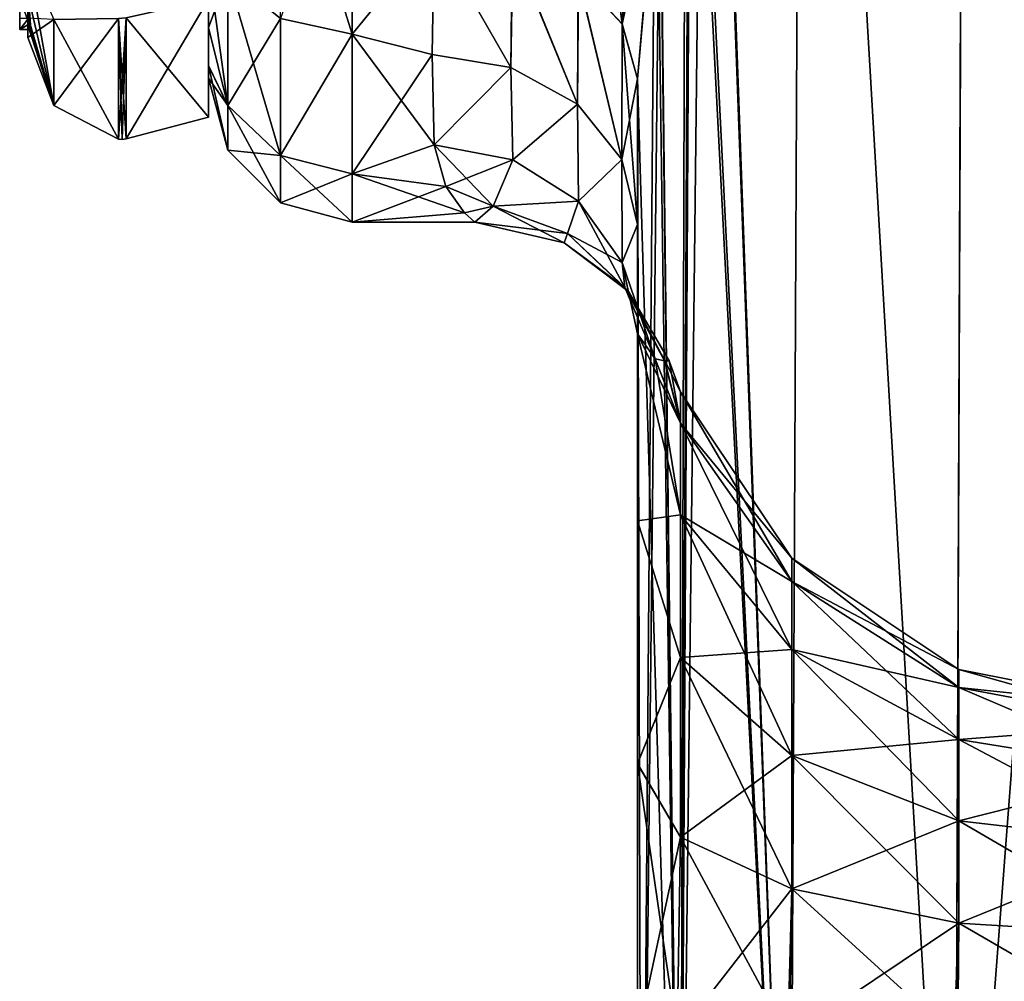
# Model space of a CAD drawing. Extents: x -23 to 470, y -1800 to 0.
# Tile 98 of 181: x -5 to 19, y -71 to -47. Entities that reach past the tile are written whole.
import ezdxf

# ---------------------------------------------------------------- set-up
doc = ezdxf.new("R2010")
doc.units = 0
doc.header["$LTSCALE"] = 41.718519
for name, color, linetype in [('1145', 7, 'CONTINUOUS'), ('1151', 7, 'CONTINUOUS'), ('1155', 7, 'CONTINUOUS'), ('1156', 7, 'CONTINUOUS'), ('1157', 7, 'CONTINUOUS'), ('1159', 7, 'CONTINUOUS'), ('1163', 7, 'CONTINUOUS'), ('1164', 7, 'CONTINUOUS'), ('1165', 7, 'CONTINUOUS'), ('1185', 7, 'CONTINUOUS'), ('1186', 7, 'CONTINUOUS'), ('1187', 7, 'CONTINUOUS'), ('387', 7, 'CONTINUOUS'), ('388', 7, 'CONTINUOUS'), ('392', 7, 'CONTINUOUS'), ('393', 7, 'CONTINUOUS'), ('394', 7, 'CONTINUOUS'), ('395', 7, 'CONTINUOUS'), ('400', 7, 'CONTINUOUS'), ('401', 7, 'CONTINUOUS'), ('423', 7, 'CONTINUOUS'), ('437', 7, 'CONTINUOUS'), ('560', 7, 'CONTINUOUS')]:
    doc.layers.add(name, color=color, linetype=linetype)

msp = doc.modelspace()

# ---------------------------------------------------------------- linework, layer by layer
at = {"layer": '1145', "linetype": 'CONTINUOUS'}
for points in [[(10.45, -48.51, 20.502), (10.45, -52.064, 16.184), (10.45, -65.191, 19.388), (10.45, -48.51, 20.502)], [(10.45, -71.85, 20.5), (10.45, -48.51, 20.502), (10.45, -65.191, 19.388), (10.45, -71.85, 20.5)], [(10.45, -52.064, -16.184), (10.45, -48.512, -20.5), (10.45, -59.281, -16.193), (10.45, -52.064, -16.184)], [(10.45, -59.281, -16.193), (10.45, -48.512, -20.5), (10.45, -65.202, -19.391), (10.45, -59.281, -16.193)], [(10.45, -65.202, -19.391), (10.45, -48.512, -20.5), (10.45, -71.85, -20.5), (10.45, -65.202, -19.391)], [(10.45, -54.723, -11.265), (10.45, -52.064, -16.184), (10.45, -59.281, -16.193), (10.45, -54.723, -11.265)], [(10.45, -52.064, 16.184), (10.45, -54.723, 11.265), (10.45, -59.278, 16.19), (10.45, -52.064, 16.184)], [(10.45, -65.191, 19.388), (10.45, -52.064, 16.184), (10.45, -59.278, 16.19), (10.45, -65.191, 19.388)]]:
    msp.add_3dface(points, dxfattribs=at)
at = {"layer": '1151', "linetype": 'CONTINUOUS'}
for points in [[(14.464, -20, -29.584), (14.161, -83.45, -29.288), (12.124, -28, -26.571), (14.464, -20, -29.584)], [(18.176, -83.45, -32.011), (14.161, -83.45, -29.288), (14.464, -20, -29.584), (18.176, -83.45, -32.011)], [(18.43, -20, -32.115), (18.176, -83.45, -32.011), (14.464, -20, -29.584), (18.43, -20, -32.115)], [(23.05, -83.45, -33), (18.176, -83.45, -32.011), (23.05, -20, -33), (23.05, -83.45, -33)], [(23.05, -20, -33), (18.176, -83.45, -32.011), (18.43, -20, -32.115), (23.05, -20, -33)], [(14.161, -83.45, -29.288), (11.487, -83.45, -25.248), (12.124, -28, -26.571), (14.161, -83.45, -29.288)], [(12.124, -28, -26.571), (11.487, -83.45, -25.248), (11.755, -35.558, -25.854), (12.124, -28, -26.571)], [(11.755, -35.558, -25.854), (11.487, -83.45, -25.248), (11.62, -36.958, -25.56), (11.755, -35.558, -25.854)], [(11.62, -36.958, -25.56), (11.487, -83.45, -25.248), (10.994, -42.486, -23.803), (11.62, -36.958, -25.56)], [(11.487, -83.45, -25.248), (10.55, -83.45, -20.5), (10.994, -42.486, -23.803), (11.487, -83.45, -25.248)], [(10.994, -42.486, -23.803), (10.55, -83.45, -20.5), (10.867, -43.648, -23.297), (10.994, -42.486, -23.803)], [(10.55, -83.45, -20.5), (10.45, -48.512, -20.5), (10.867, -43.648, -23.297), (10.55, -83.45, -20.5)], [(10.45, -71.85, -20.5), (10.45, -48.512, -20.5), (10.55, -83.45, -20.5), (10.45, -71.85, -20.5)]]:
    msp.add_3dface(points, dxfattribs=at)
at = {"layer": '1155', "linetype": 'CONTINUOUS'}
for points in [[(12.021, -24.104, 26.383), (14.162, -83.45, 29.29), (14.464, -20, 29.584), (12.021, -24.104, 26.383)], [(14.162, -83.45, 29.29), (18.175, -83.45, 32.01), (14.464, -20, 29.584), (14.162, -83.45, 29.29)], [(14.464, -20, 29.584), (18.175, -83.45, 32.01), (18.429, -20, 32.115), (14.464, -20, 29.584)], [(18.175, -83.45, 32.01), (23.05, -83.45, 33), (18.429, -20, 32.115), (18.175, -83.45, 32.01)], [(18.429, -20, 32.115), (23.05, -83.45, 33), (23.049, -20, 33), (18.429, -20, 32.115)], [(12.124, -28, 26.571), (14.162, -83.45, 29.29), (12.021, -24.104, 26.383), (12.124, -28, 26.571)], [(11.769, -35.413, 25.884), (14.162, -83.45, 29.29), (12.124, -28, 26.571), (11.769, -35.413, 25.884)], [(11.71, -36.039, 25.759), (14.162, -83.45, 29.29), (11.769, -35.413, 25.884), (11.71, -36.039, 25.759)], [(11.002, -42.417, 23.832), (11.487, -83.45, 25.248), (11.71, -36.039, 25.759), (11.002, -42.417, 23.832)], [(11.487, -83.45, 25.248), (14.162, -83.45, 29.29), (11.71, -36.039, 25.759), (11.487, -83.45, 25.248)], [(10.927, -43.083, 23.549), (11.487, -83.45, 25.248), (11.002, -42.417, 23.832), (10.927, -43.083, 23.549)], [(10.45, -48.51, 20.502), (11.487, -83.45, 25.248), (10.927, -43.083, 23.549), (10.45, -48.51, 20.502)], [(10.45, -48.51, 20.502), (10.45, -71.85, 20.5), (11.487, -83.45, 25.248), (10.45, -48.51, 20.502)]]:
    msp.add_3dface(points, dxfattribs=at)
at = {"layer": '1156', "linetype": 'CONTINUOUS'}
for points in [[(10.45, -54.723, -11.265), (10.45, -59.281, -16.193), (11.502, -59.135, -9.238), (10.45, -54.723, -11.265)], [(10.879, -55.335, -6.233), (10.45, -54.723, -11.265), (11.502, -56.903, -4.857), (10.879, -55.335, -6.233)], [(11.502, -56.903, -4.857), (10.45, -54.723, -11.265), (11.502, -59.135, -9.238), (11.502, -56.903, -4.857)], [(10.45, -59.278, 16.19), (10.45, -54.723, 11.265), (11.502, -59.135, 9.238), (10.45, -59.278, 16.19)], [(10.45, -54.723, 11.265), (10.879, -55.337, 6.237), (11.502, -59.135, 9.238), (10.45, -54.723, 11.265)], [(11.114, -55.379, -3.243), (10.879, -55.335, -6.233), (11.502, -56.903, -4.857), (11.114, -55.379, -3.243)], [(10.879, -55.337, 6.237), (11.113, -55.379, 3.27), (11.502, -56.903, 4.857), (10.879, -55.337, 6.237)], [(11.502, -59.135, 9.238), (10.879, -55.337, 6.237), (11.502, -56.903, 4.857), (11.502, -59.135, 9.238)], [(11.113, -55.379, 3.27), (11.219, -55.385, 0.019), (11.502, -56.903, 4.857), (11.113, -55.379, 3.27)], [(11.219, -55.385, 0.019), (11.114, -55.379, -3.243), (11.502, -56.134), (11.219, -55.385, 0.019)], [(11.502, -56.134), (11.114, -55.379, -3.243), (11.502, -56.903, -4.857), (11.502, -56.134)], [(11.502, -56.903, 4.857), (11.219, -55.385, 0.019), (11.502, -56.134), (11.502, -56.903, 4.857)], [(11.502, -56.903, 4.857), (11.502, -56.134), (14.215, -60.763, 3.602), (11.502, -56.903, 4.857)], [(11.502, -56.134), (11.502, -56.903, -4.857), (14.215, -60.192), (11.502, -56.134)], [(14.215, -60.763, 3.602), (11.502, -56.134), (14.215, -60.192), (14.215, -60.763, 3.602)], [(11.502, -59.135, 9.238), (11.502, -56.903, 4.857), (14.215, -62.419, 6.852), (11.502, -59.135, 9.238)], [(14.215, -62.419, 6.852), (11.502, -56.903, 4.857), (14.215, -60.763, 3.602), (14.215, -62.419, 6.852)], [(11.502, -56.903, -4.857), (11.502, -59.135, -9.238), (14.215, -60.763, -3.602), (11.502, -56.903, -4.857)], [(14.215, -60.192), (11.502, -56.903, -4.857), (14.215, -60.763, -3.602), (14.215, -60.192)], [(11.502, -59.135, -9.238), (10.45, -59.281, -16.193), (11.502, -62.612, -12.715), (11.502, -59.135, -9.238)], [(11.502, -62.612, 12.715), (10.45, -59.278, 16.19), (11.502, -59.135, 9.238), (11.502, -62.612, 12.715)], [(11.502, -62.612, 12.715), (11.502, -59.135, 9.238), (14.215, -64.998, 9.431), (11.502, -62.612, 12.715)], [(14.215, -64.998, 9.431), (11.502, -59.135, 9.238), (14.215, -62.419, 6.852), (14.215, -64.998, 9.431)], [(11.502, -59.135, -9.238), (11.502, -62.612, -12.715), (14.215, -62.419, -6.852), (11.502, -59.135, -9.238)], [(14.215, -60.763, -3.602), (11.502, -59.135, -9.238), (14.215, -62.419, -6.852), (14.215, -60.763, -3.602)], [(10.45, -65.191, 19.388), (10.45, -59.278, 16.19), (11.502, -62.612, 12.715), (10.45, -65.191, 19.388)], [(10.45, -59.281, -16.193), (10.45, -65.202, -19.391), (11.502, -62.612, -12.715), (10.45, -59.281, -16.193)], [(18.276, -62.902), (18.276, -63.34, 2.765), (14.215, -60.192), (18.276, -62.902)], [(18.276, -62.902), (14.215, -60.192), (14.215, -60.763, -3.602), (18.276, -62.902)], [(18.276, -63.34, 2.765), (14.215, -60.763, 3.602), (14.215, -60.192), (18.276, -63.34, 2.765)], [(18.276, -63.34, -2.765), (18.276, -62.902), (14.215, -60.763, -3.602), (18.276, -63.34, -2.765)], [(18.276, -63.34, -2.765), (14.215, -60.763, -3.602), (14.215, -62.419, -6.852), (18.276, -63.34, -2.765)], [(18.276, -63.34, 2.765), (18.276, -64.611, 5.259), (14.215, -60.763, 3.602), (18.276, -63.34, 2.765)], [(18.276, -64.611, 5.259), (14.215, -62.419, 6.852), (14.215, -60.763, 3.602), (18.276, -64.611, 5.259)], [(14.215, -62.419, -6.852), (11.502, -62.612, -12.715), (14.215, -64.998, -9.431), (14.215, -62.419, -6.852)], [(18.276, -64.611, -5.259), (18.276, -63.34, -2.765), (14.215, -62.419, -6.852), (18.276, -64.611, -5.259)], [(18.276, -64.611, -5.259), (14.215, -62.419, -6.852), (14.215, -64.998, -9.431), (18.276, -64.611, -5.259)], [(18.276, -64.611, 5.259), (18.276, -66.591, 7.239), (14.215, -62.419, 6.852), (18.276, -64.611, 5.259)], [(18.276, -66.591, 7.239), (14.215, -64.998, 9.431), (14.215, -62.419, 6.852), (18.276, -66.591, 7.239)], [(11.502, -62.612, -12.715), (10.45, -65.202, -19.391), (11.502, -66.993, -14.947), (11.502, -62.612, -12.715)], [(11.502, -66.993, 14.947), (10.45, -65.191, 19.388), (11.502, -62.612, 12.715), (11.502, -66.993, 14.947)], [(11.502, -66.993, 14.947), (11.502, -62.612, 12.715), (14.215, -68.248, 11.087), (11.502, -66.993, 14.947)], [(14.215, -68.248, 11.087), (11.502, -62.612, 12.715), (14.215, -64.998, 9.431), (14.215, -68.248, 11.087)], [(11.502, -62.612, -12.715), (11.502, -66.993, -14.947), (14.215, -64.998, -9.431), (11.502, -62.612, -12.715)], [(23.065, -63.85), (23.065, -64.242, 2.472), (18.276, -62.902), (23.065, -63.85)], [(18.276, -63.34, -2.765), (23.065, -63.85), (18.276, -62.902), (18.276, -63.34, -2.765)], [(18.276, -62.902), (23.065, -64.242, 2.472), (18.276, -63.34, 2.765), (18.276, -62.902)], [(23.065, -64.242, -2.472), (23.065, -63.85), (18.276, -63.34, -2.765), (23.065, -64.242, -2.472)], [(18.276, -64.611, -5.259), (23.065, -64.242, -2.472), (18.276, -63.34, -2.765), (18.276, -64.611, -5.259)], [(23.065, -64.242, 2.472), (23.065, -65.378, 4.702), (18.276, -63.34, 2.765), (23.065, -64.242, 2.472)], [(18.276, -63.34, 2.765), (23.065, -65.378, 4.702), (18.276, -64.611, 5.259), (18.276, -63.34, 2.765)], [(23.065, -65.378, -4.702), (23.065, -64.242, -2.472), (18.276, -64.611, -5.259), (23.065, -65.378, -4.702)], [(18.276, -66.591, -7.239), (18.276, -64.611, -5.259), (14.215, -64.998, -9.431), (18.276, -66.591, -7.239)], [(18.276, -66.591, -7.239), (23.065, -65.378, -4.702), (18.276, -64.611, -5.259), (18.276, -66.591, -7.239)], [(23.065, -65.378, 4.702), (23.065, -67.148, 6.472), (18.276, -64.611, 5.259), (23.065, -65.378, 4.702)], [(18.276, -64.611, 5.259), (23.065, -67.148, 6.472), (18.276, -66.591, 7.239), (18.276, -64.611, 5.259)], [(14.215, -64.998, -9.431), (11.502, -66.993, -14.947), (14.215, -68.248, -11.087), (14.215, -64.998, -9.431)], [(18.276, -66.591, -7.239), (14.215, -64.998, -9.431), (14.215, -68.248, -11.087), (18.276, -66.591, -7.239)], [(18.276, -66.591, 7.239), (18.276, -69.085, 8.51), (14.215, -64.998, 9.431), (18.276, -66.591, 7.239)], [(18.276, -69.085, 8.51), (14.215, -68.248, 11.087), (14.215, -64.998, 9.431), (18.276, -69.085, 8.51)], [(10.45, -71.85, 20.5), (10.45, -65.191, 19.388), (11.416, -71.85, 15.681), (10.45, -71.85, 20.5)], [(11.416, -71.85, 15.681), (10.45, -65.191, 19.388), (11.502, -66.993, 14.947), (11.416, -71.85, 15.681)], [(10.45, -65.202, -19.391), (10.45, -71.85, -20.5), (11.502, -66.993, -14.947), (10.45, -65.202, -19.391)], [(23.065, -67.148, -6.472), (23.065, -65.378, -4.702), (18.276, -66.591, -7.239), (23.065, -67.148, -6.472)], [(18.276, -69.085, -8.51), (18.276, -66.591, -7.239), (14.215, -68.248, -11.087), (18.276, -69.085, -8.51)], [(18.276, -69.085, -8.51), (23.065, -67.148, -6.472), (18.276, -66.591, -7.239), (18.276, -69.085, -8.51)], [(23.065, -67.148, 6.472), (23.065, -69.378, 7.608), (18.276, -66.591, 7.239), (23.065, -67.148, 6.472)], [(18.276, -66.591, 7.239), (23.065, -69.378, 7.608), (18.276, -69.085, 8.51), (18.276, -66.591, 7.239)], [(10.45, -71.85, -20.5), (11.416, -71.85, -15.681), (11.502, -66.993, -14.947), (10.45, -71.85, -20.5)], [(11.502, -66.993, -14.947), (11.416, -71.85, -15.681), (14.215, -68.248, -11.087), (11.502, -66.993, -14.947)], [(14.111, -71.85, 11.661), (11.416, -71.85, 15.681), (11.502, -66.993, 14.947), (14.111, -71.85, 11.661)], [(14.111, -71.85, 11.661), (11.502, -66.993, 14.947), (14.215, -68.248, 11.087), (14.111, -71.85, 11.661)], [(23.065, -69.378, -7.608), (23.065, -67.148, -6.472), (18.276, -69.085, -8.51), (23.065, -69.378, -7.608)], [(11.416, -71.85, -15.681), (14.165, -71.85, -11.608), (14.215, -68.248, -11.087), (11.416, -71.85, -15.681)], [(18.16, -71.85, 8.954), (14.111, -71.85, 11.661), (14.215, -68.248, 11.087), (18.16, -71.85, 8.954)], [(14.165, -71.85, -11.608), (18.276, -69.085, -8.51), (14.215, -68.248, -11.087), (14.165, -71.85, -11.608)], [(18.276, -69.085, 8.51), (18.16, -71.85, 8.954), (14.215, -68.248, 11.087), (18.276, -69.085, 8.51)], [(14.165, -71.85, -11.608), (18.259, -71.85, -8.914), (18.276, -69.085, -8.51), (14.165, -71.85, -11.608)], [(23.05, -71.85, 8), (18.16, -71.85, 8.954), (18.276, -69.085, 8.51), (23.05, -71.85, 8)], [(18.259, -71.85, -8.914), (23.065, -69.378, -7.608), (18.276, -69.085, -8.51), (18.259, -71.85, -8.914)], [(23.065, -69.378, 7.608), (23.05, -71.85, 8), (18.276, -69.085, 8.51), (23.065, -69.378, 7.608)], [(18.259, -71.85, -8.914), (23.05, -71.85, -8), (23.065, -69.378, -7.608), (18.259, -71.85, -8.914)]]:
    msp.add_3dface(points, dxfattribs=at)
at = {"layer": '1157', "linetype": 'CONTINUOUS'}
for points in [[(0, -47.256, 7.025), (0, -45.748, 10.254), (0, -45.749, -10.252), (0, -47.256, 7.025)], [(0, -47.259, -7.02), (0, -47.256, 7.025), (0, -45.749, -10.252), (0, -47.259, -7.02)], [(0, -48.188, 3.56), (0, -47.256, 7.025), (0, -47.259, -7.02), (0, -48.188, 3.56)], [(0, -48.19, -3.55), (0, -48.188, 3.56), (0, -47.259, -7.02), (0, -48.19, -3.55)], [(0, -48.497, 0.006), (0, -48.188, 3.56), (0, -48.19, -3.55), (0, -48.497, 0.006)]]:
    msp.add_3dface(points, dxfattribs=at)
at = {"layer": '1159', "linetype": 'CONTINUOUS'}
for points in [[(3.5, -42.099, -19.422), (5.5, -44.976, -16.966), (3.5, -47.421, -14.1), (3.5, -42.099, -19.422)], [(3.5, -42.103, 19.419), (3.5, -47.423, 14.098), (5.5, -44.976, 16.966), (3.5, -42.103, 19.419)], [(3.5, -47.421, -14.1), (5.5, -44.976, -16.966), (5.45, -47.915, -13.393), (3.5, -47.421, -14.1)], [(5.5, -44.976, 16.966), (3.5, -47.423, 14.098), (5.45, -47.915, 13.393), (5.5, -44.976, 16.966)], [(3.5, -50.828, -7.407), (3.5, -47.421, -14.1), (5.5, -50.115, -9.323), (3.5, -50.828, -7.407)], [(5.5, -50.115, -9.323), (3.5, -47.421, -14.1), (5.45, -47.915, -13.393), (5.5, -50.115, -9.323)], [(3.5, -47.423, 14.098), (3.5, -50.829, 7.407), (5.45, -47.915, 13.393), (3.5, -47.423, 14.098)], [(5.45, -47.915, 13.393), (3.5, -50.829, 7.407), (5.5, -50.115, 9.323), (5.45, -47.915, 13.393)], [(5.78, -51.134, -6.389), (3.5, -50.828, -7.407), (5.5, -50.115, -9.323), (5.78, -51.134, -6.389)], [(5.5, -50.115, 9.323), (3.5, -50.829, 7.407), (5.782, -51.137, 6.38), (5.5, -50.115, 9.323)], [(3.5, -52, 0), (3.5, -50.828, -7.407), (6.239, -51.775, -3.28), (3.5, -52, 0)], [(6.239, -51.775, -3.28), (3.5, -50.828, -7.407), (5.78, -51.134, -6.389), (6.239, -51.775, -3.28)], [(3.5, -50.829, 7.407), (3.5, -52, 0), (5.782, -51.137, 6.38), (3.5, -50.829, 7.407)], [(5.782, -51.137, 6.38), (3.5, -52, 0), (6.237, -51.773, 3.295), (5.782, -51.137, 6.38)], [(6.237, -51.773, 3.295), (3.5, -52, 0), (6.486, -52, 0.015), (6.237, -51.773, 3.295)], [(6.486, -52, 0.015), (3.5, -52, 0), (6.239, -51.775, -3.28), (6.486, -52, 0.015)]]:
    msp.add_3dface(points, dxfattribs=at)
at = {"layer": '1163', "linetype": 'CONTINUOUS'}
for points in [[(3.5, -42.099, -19.422), (3.5, -47.421, -14.1), (1.75, -41.831, -19.037), (3.5, -42.099, -19.422)], [(3.5, -47.421, -14.1), (1.75, -47.037, -13.831), (1.75, -41.831, -19.037), (3.5, -47.421, -14.1)], [(3.5, -47.423, 14.098), (3.5, -42.103, 19.419), (1.75, -47.037, 13.831), (3.5, -47.423, 14.098)], [(0, -45.748, 10.254), (0, -47.256, 7.025), (0.468, -45.999, 13.077), (0, -45.748, 10.254)], [(0, -47.259, -7.02), (0, -45.749, -10.252), (0.468, -49.159, -6.875), (0, -47.259, -7.02)], [(0.468, -49.159, -6.875), (0, -45.749, -10.252), (0.468, -45.999, -13.077), (0.468, -49.159, -6.875)], [(0.468, -45.999, 13.077), (0, -47.256, 7.025), (0.468, -49.159, 6.875), (0.468, -45.999, 13.077)], [(0.468, -45.999, 13.077), (0.468, -49.159, 6.875), (1.75, -47.037, 13.831), (0.468, -45.999, 13.077)], [(0.468, -49.159, -6.875), (0.468, -45.999, -13.077), (1.75, -50.379, -7.271), (0.468, -49.159, -6.875)], [(1.75, -50.379, -7.271), (0.468, -45.999, -13.077), (1.75, -47.037, -13.831), (1.75, -50.379, -7.271)], [(1.75, -47.037, 13.831), (0.468, -49.159, 6.875), (1.75, -50.379, 7.271), (1.75, -47.037, 13.831)], [(3.5, -47.421, -14.1), (1.75, -50.379, -7.271), (1.75, -47.037, -13.831), (3.5, -47.421, -14.1)], [(3.5, -47.423, 14.098), (1.75, -47.037, 13.831), (1.75, -50.379, 7.271), (3.5, -47.423, 14.098)], [(0, -47.256, 7.025), (0, -48.188, 3.56), (0.468, -49.159, 6.875), (0, -47.256, 7.025)], [(0, -48.19, -3.55), (0, -47.259, -7.02), (0.468, -49.159, -6.875), (0, -48.19, -3.55)], [(3.5, -47.421, -14.1), (3.5, -50.828, -7.407), (1.75, -50.379, -7.271), (3.5, -47.421, -14.1)], [(3.5, -50.829, 7.407), (3.5, -47.423, 14.098), (1.75, -50.379, 7.271), (3.5, -50.829, 7.407)], [(0, -48.188, 3.56), (0, -48.497, 0.006), (0.468, -49.159, 6.875), (0, -48.188, 3.56)], [(0, -48.497, 0.006), (0, -48.19, -3.55), (0.468, -50.248, 0), (0, -48.497, 0.006)], [(0.468, -50.248, 0), (0, -48.19, -3.55), (0.468, -49.159, -6.875), (0.468, -50.248, 0)], [(0.468, -49.159, 6.875), (0, -48.497, 0.006), (0.468, -50.248, 0), (0.468, -49.159, 6.875)], [(0.468, -49.159, 6.875), (0.468, -50.248, 0), (1.75, -50.379, 7.271), (0.468, -49.159, 6.875)], [(0.468, -50.248, 0), (0.468, -49.159, -6.875), (1.75, -51.531, 0), (0.468, -50.248, 0)], [(1.75, -51.531, 0), (0.468, -49.159, -6.875), (1.75, -50.379, -7.271), (1.75, -51.531, 0)], [(1.75, -50.379, 7.271), (0.468, -50.248, 0), (1.75, -51.531, 0), (1.75, -50.379, 7.271)], [(3.5, -50.828, -7.407), (3.5, -52, 0), (1.75, -50.379, -7.271), (3.5, -50.828, -7.407)], [(3.5, -52, 0), (1.75, -51.531, 0), (1.75, -50.379, -7.271), (3.5, -52, 0)], [(3.5, -50.829, 7.407), (1.75, -50.379, 7.271), (1.75, -51.531, 0), (3.5, -50.829, 7.407)], [(3.5, -52, 0), (3.5, -50.829, 7.407), (1.75, -51.531, 0), (3.5, -52, 0)]]:
    msp.add_3dface(points, dxfattribs=at)
at = {"layer": '1164', "linetype": 'CONTINUOUS'}
for points in [[(5.5, -44.976, 16.966), (5.45, -47.915, 13.393), (7.364, -48.231, 13.605), (5.5, -44.976, 16.966)], [(5.5, -44.976, 16.966), (7.364, -48.231, 13.605), (7.413, -45.26, 17.249), (5.5, -44.976, 16.966)], [(7.364, -48.231, 13.605), (8.986, -49.131, 14.21), (7.413, -45.26, 17.249), (7.364, -48.231, 13.605)], [(7.413, -45.26, 17.249), (8.986, -49.131, 14.21), (9.017, -46.034, 18.023), (7.413, -45.26, 17.249)], [(8.986, -49.131, 14.21), (10.069, -50.477, 15.116), (9.017, -46.034, 18.023), (8.986, -49.131, 14.21)], [(9.017, -46.034, 18.023), (10.069, -50.477, 15.116), (10.079, -47.175, 19.164), (9.017, -46.034, 18.023)], [(10.069, -50.477, 15.116), (10.45, -52.064, 16.184), (10.079, -47.175, 19.164), (10.069, -50.477, 15.116)], [(10.45, -52.064, 16.184), (10.45, -48.51, 20.502), (10.079, -47.175, 19.164), (10.45, -52.064, 16.184)], [(5.45, -47.915, 13.393), (5.5, -50.115, 9.323), (7.364, -48.231, 13.605), (5.45, -47.915, 13.393)], [(5.5, -50.115, 9.323), (7.411, -50.484, 9.478), (7.364, -48.231, 13.605), (5.5, -50.115, 9.323)], [(7.364, -48.231, 13.605), (7.411, -50.484, 9.478), (8.986, -49.131, 14.21), (7.364, -48.231, 13.605)], [(7.411, -50.484, 9.478), (9.017, -51.494, 9.904), (8.986, -49.131, 14.21), (7.411, -50.484, 9.478)], [(8.986, -49.131, 14.21), (9.017, -51.494, 9.904), (10.069, -50.477, 15.116), (8.986, -49.131, 14.21)], [(9.017, -51.494, 9.904), (10.08, -52.983, 10.532), (10.069, -50.477, 15.116), (9.017, -51.494, 9.904)], [(10.08, -52.983, 10.532), (10.45, -52.064, 16.184), (10.069, -50.477, 15.116), (10.08, -52.983, 10.532)], [(10.45, -54.723, 11.265), (10.45, -52.064, 16.184), (10.08, -52.983, 10.532), (10.45, -54.723, 11.265)]]:
    msp.add_3dface(points, dxfattribs=at)
at = {"layer": '1165', "linetype": 'CONTINUOUS'}
for points in [[(5.45, -47.915, -13.393), (5.5, -44.976, -16.966), (7.364, -48.231, -13.605), (5.45, -47.915, -13.393)], [(5.5, -44.976, -16.966), (7.398, -45.255, -17.245), (7.364, -48.231, -13.605), (5.5, -44.976, -16.966)], [(7.364, -48.231, -13.605), (7.398, -45.255, -17.245), (8.986, -49.131, -14.21), (7.364, -48.231, -13.605)], [(7.398, -45.255, -17.245), (9.003, -46.024, -18.013), (8.986, -49.131, -14.21), (7.398, -45.255, -17.245)], [(8.986, -49.131, -14.21), (9.003, -46.024, -18.013), (10.069, -50.477, -15.116), (8.986, -49.131, -14.21)], [(9.003, -46.024, -18.013), (10.074, -47.167, -19.155), (10.069, -50.477, -15.116), (9.003, -46.024, -18.013)], [(10.074, -47.167, -19.155), (10.45, -48.512, -20.5), (10.069, -50.477, -15.116), (10.074, -47.167, -19.155)], [(5.5, -50.115, -9.323), (5.45, -47.915, -13.393), (7.364, -48.231, -13.605), (5.5, -50.115, -9.323)], [(5.5, -50.115, -9.323), (7.364, -48.231, -13.605), (7.411, -50.484, -9.478), (5.5, -50.115, -9.323)], [(7.364, -48.231, -13.605), (8.986, -49.131, -14.21), (7.411, -50.484, -9.478), (7.364, -48.231, -13.605)], [(10.45, -48.512, -20.5), (10.45, -52.064, -16.184), (10.069, -50.477, -15.116), (10.45, -48.512, -20.5)], [(7.411, -50.484, -9.478), (8.986, -49.131, -14.21), (9.017, -51.494, -9.904), (7.411, -50.484, -9.478)], [(8.986, -49.131, -14.21), (10.069, -50.477, -15.116), (9.017, -51.494, -9.904), (8.986, -49.131, -14.21)], [(9.017, -51.494, -9.904), (10.069, -50.477, -15.116), (10.08, -52.983, -10.532), (9.017, -51.494, -9.904)], [(10.069, -50.477, -15.116), (10.45, -52.064, -16.184), (10.08, -52.983, -10.532), (10.069, -50.477, -15.116)], [(10.45, -52.064, -16.184), (10.45, -54.723, -11.265), (10.08, -52.983, -10.532), (10.45, -52.064, -16.184)]]:
    msp.add_3dface(points, dxfattribs=at)
at = {"layer": '1185', "linetype": 'CONTINUOUS'}
for points in [[(9.017, -46.034, 18.023), (10.079, -47.175, 19.164), (10.37, -41.548, 22.571), (9.017, -46.034, 18.023)], [(10.079, -47.175, 19.164), (11.002, -42.417, 23.832), (10.37, -41.548, 22.571), (10.079, -47.175, 19.164)], [(10.927, -43.083, 23.549), (11.002, -42.417, 23.832), (10.079, -47.175, 19.164), (10.927, -43.083, 23.549)], [(10.45, -48.51, 20.502), (10.927, -43.083, 23.549), (10.079, -47.175, 19.164), (10.45, -48.51, 20.502)]]:
    msp.add_3dface(points, dxfattribs=at)
at = {"layer": '1186', "linetype": 'CONTINUOUS'}
for points in [[(5.5, -50.115, 9.323), (5.782, -51.137, 6.38), (7.411, -50.484, 9.478), (5.5, -50.115, 9.323)], [(5.78, -51.134, -6.389), (5.5, -50.115, -9.323), (6.934, -51.61, -4.734), (5.78, -51.134, -6.389)], [(5.5, -50.115, -9.323), (7.411, -50.484, -9.478), (6.934, -51.61, -4.734), (5.5, -50.115, -9.323)], [(5.782, -51.137, 6.38), (6.934, -51.61, 4.734), (7.411, -50.484, 9.478), (5.782, -51.137, 6.38)], [(7.411, -50.484, -9.478), (9.017, -51.494, -9.904), (6.934, -51.61, -4.734), (7.411, -50.484, -9.478)], [(6.934, -51.61, 4.734), (9.017, -51.494, 9.904), (7.411, -50.484, 9.478), (6.934, -51.61, 4.734)], [(6.239, -51.775, -3.28), (5.78, -51.134, -6.389), (6.934, -51.61, -4.734), (6.239, -51.775, -3.28)], [(5.782, -51.137, 6.38), (6.237, -51.773, 3.295), (6.934, -51.61, 4.734), (5.782, -51.137, 6.38)], [(9.017, -51.494, -9.904), (8.747, -52.279, -5.096), (6.934, -51.61, -4.734), (9.017, -51.494, -9.904)], [(8.747, -52.279, 5.096), (9.017, -51.494, 9.904), (6.934, -51.61, 4.734), (8.747, -52.279, 5.096)], [(9.017, -51.494, -9.904), (10.142, -53.594, -5.53), (8.747, -52.279, -5.096), (9.017, -51.494, -9.904)], [(10.08, -52.983, 10.532), (9.017, -51.494, 9.904), (8.747, -52.279, 5.096), (10.08, -52.983, 10.532)], [(9.017, -51.494, -9.904), (10.08, -52.983, -10.532), (10.142, -53.594, -5.53), (9.017, -51.494, -9.904)], [(6.237, -51.773, 3.295), (6.486, -52, 0.015), (6.934, -51.61, 4.734), (6.237, -51.773, 3.295)], [(6.239, -51.775, -3.28), (6.934, -51.61, -4.734), (6.486, -52, 0.015), (6.239, -51.775, -3.28)], [(6.934, -51.61, -4.734), (8.668, -52.508, 0), (6.486, -52, 0.015), (6.934, -51.61, -4.734)], [(6.486, -52, 0.015), (8.747, -52.279, 5.096), (6.934, -51.61, 4.734), (6.486, -52, 0.015)], [(8.747, -52.279, -5.096), (8.668, -52.508, 0), (6.934, -51.61, -4.734), (8.747, -52.279, -5.096)], [(8.668, -52.508, 0), (8.747, -52.279, 5.096), (6.486, -52, 0.015), (8.668, -52.508, 0)], [(8.747, -52.279, -5.096), (10.232, -53.695, 0), (8.668, -52.508, 0), (8.747, -52.279, -5.096)], [(8.668, -52.508, 0), (10.142, -53.594, 5.53), (8.747, -52.279, 5.096), (8.668, -52.508, 0)], [(10.142, -53.594, -5.53), (10.232, -53.695, 0), (8.747, -52.279, -5.096), (10.142, -53.594, -5.53)], [(10.142, -53.594, 5.53), (10.08, -52.983, 10.532), (8.747, -52.279, 5.096), (10.142, -53.594, 5.53)], [(10.232, -53.695, 0), (10.142, -53.594, 5.53), (8.668, -52.508, 0), (10.232, -53.695, 0)], [(10.45, -54.723, -11.265), (10.879, -55.335, -6.233), (10.08, -52.983, -10.532), (10.45, -54.723, -11.265)], [(10.879, -55.337, 6.237), (10.45, -54.723, 11.265), (10.08, -52.983, 10.532), (10.879, -55.337, 6.237)], [(10.08, -52.983, -10.532), (10.879, -55.335, -6.233), (10.142, -53.594, -5.53), (10.08, -52.983, -10.532)], [(10.142, -53.594, 5.53), (10.879, -55.337, 6.237), (10.08, -52.983, 10.532), (10.142, -53.594, 5.53)], [(10.879, -55.335, -6.233), (11.114, -55.379, -3.243), (10.142, -53.594, -5.53), (10.879, -55.335, -6.233)], [(10.142, -53.594, -5.53), (11.114, -55.379, -3.243), (10.232, -53.695, 0), (10.142, -53.594, -5.53)], [(11.113, -55.379, 3.27), (10.879, -55.337, 6.237), (10.142, -53.594, 5.53), (11.113, -55.379, 3.27)], [(10.232, -53.695, 0), (11.113, -55.379, 3.27), (10.142, -53.594, 5.53), (10.232, -53.695, 0)], [(11.114, -55.379, -3.243), (11.219, -55.385, 0.019), (10.232, -53.695, 0), (11.114, -55.379, -3.243)], [(11.219, -55.385, 0.019), (11.113, -55.379, 3.27), (10.232, -53.695, 0), (11.219, -55.385, 0.019)]]:
    msp.add_3dface(points, dxfattribs=at)
at = {"layer": '1187', "linetype": 'CONTINUOUS'}
for points in [[(9.003, -46.024, -18.013), (9.253, -40.803, -21.561), (10.074, -47.167, -19.155), (9.003, -46.024, -18.013)], [(9.253, -40.803, -21.561), (10.361, -41.547, -22.557), (10.074, -47.167, -19.155), (9.253, -40.803, -21.561)], [(10.361, -41.547, -22.557), (10.994, -42.486, -23.803), (10.074, -47.167, -19.155), (10.361, -41.547, -22.557)], [(10.994, -42.486, -23.803), (10.867, -43.648, -23.297), (10.074, -47.167, -19.155), (10.994, -42.486, -23.803)], [(10.867, -43.648, -23.297), (10.45, -48.512, -20.5), (10.074, -47.167, -19.155), (10.867, -43.648, -23.297)]]:
    msp.add_3dface(points, dxfattribs=at)
at = {"layer": '387', "linetype": 'CONTINUOUS'}
for points in [[(-4.4, -47.201, -3.4), (-4.4, -47.034, 4.239), (-4.4, -46.403, -6.449), (-4.4, -47.201, -3.4)], [(-4.4, -47.5), (-4.4, -47.034, 4.239), (-4.4, -47.201, -3.4), (-4.4, -47.5)]]:
    msp.add_3dface(points, dxfattribs=at)
at = {"layer": '388', "linetype": 'CONTINUOUS'}
for points in [[(0, -43.902), (0, -40.865, 9.347), (0, -49.444), (0, -43.902)], [(0, -49.444), (0, -40.865, 9.347), (0, -46.571, 10.723), (0, -49.444)], [(0, -43.902), (0, -49.444), (0, -46.571, -10.723), (0, -43.902)]]:
    msp.add_3dface(points, dxfattribs=at)
at = {"layer": '392', "linetype": 'CONTINUOUS'}
for points in [[(-4.385, -46.521, -6.92), (-4.4, -45.624, -8.346), (-3.77, -49.159), (-4.385, -46.521, -6.92)], [(-3.77, -49.159), (-4.4, -45.624, -8.346), (-3.77, -47.064, -9.181), (-3.77, -49.159)], [(-4.4, -47.201, -3.4), (-4.4, -46.403, -6.449), (-4.382, -47.042, -5.411), (-4.4, -47.201, -3.4)], [(-4.365, -46.921, -6.227), (-4.385, -46.521, -6.92), (-4.329, -47.305, -5.563), (-4.365, -46.921, -6.227)], [(-4.329, -47.305, -5.563), (-4.385, -46.521, -6.92), (-3.77, -49.159), (-4.329, -47.305, -5.563)], [(-4.4, -47.201, -3.4), (-4.382, -47.042, -5.411), (-3.77, -49.159), (-4.4, -47.201, -3.4)], [(-4.4, -47.5), (-4.4, -47.201, -3.4), (-3.77, -49.159), (-4.4, -47.5)], [(-4.382, -47.042, -5.411), (-4.36, -47.174, -5.488), (-3.77, -49.159), (-4.382, -47.042, -5.411)], [(-4.36, -47.174, -5.488), (-4.329, -47.305, -5.563), (-3.77, -49.159), (-4.36, -47.174, -5.488)], [(-2.195, -49.983), (-3.77, -47.064, -9.181), (-2.195, -47.037, -10.991), (-2.195, -49.983)], [(-3.77, -49.159), (-3.77, -47.064, -9.181), (-2.195, -49.983), (-3.77, -49.159)]]:
    msp.add_3dface(points, dxfattribs=at)
at = {"layer": '393', "linetype": 'CONTINUOUS'}
for points in [[(-4.4, -47.034, 4.239), (-4.4, -47.5), (-3.77, -47.064, 9.181), (-4.4, -47.034, 4.239)], [(-4.4, -47.5), (-3.77, -49.159), (-3.77, -47.064, 9.181), (-4.4, -47.5)], [(-3.77, -49.159), (-2.195, -49.983), (-2.195, -47.037, 10.991), (-3.77, -49.159)], [(-3.77, -47.064, 9.181), (-3.77, -49.159), (-2.195, -47.037, 10.991), (-3.77, -47.064, 9.181)]]:
    msp.add_3dface(points, dxfattribs=at)
at = {"layer": '394', "linetype": 'CONTINUOUS'}
for points in [[(0, -49.444), (0, -46.571, 10.723), (-2.009, -49.97, 0), (0, -49.444)], [(-2.009, -49.97, 0), (0, -46.571, 10.723), (-2.009, -47.026, 10.985), (-2.009, -49.97, 0)]]:
    msp.add_3dface(points, dxfattribs=at)
at = {"layer": '395', "linetype": 'CONTINUOUS'}
for points in [[(0, -46.571, -10.723), (0, -49.444), (-2.009, -47.026, -10.985), (0, -46.571, -10.723)], [(0, -49.444), (-2.009, -49.97, 0), (-2.009, -47.026, -10.985), (0, -49.444)]]:
    msp.add_3dface(points, dxfattribs=at)
at = {"layer": '400', "linetype": 'CONTINUOUS'}
for points in [[(-2.009, -49.97, 0), (-2.195, -47.037, -10.991), (-2.009, -47.026, -10.985), (-2.009, -49.97, 0)], [(-2.195, -49.983), (-2.195, -47.037, -10.991), (-2.102, -49.985, 0), (-2.195, -49.983)], [(-2.195, -47.037, -10.991), (-2.009, -49.97, 0), (-2.102, -49.985, 0), (-2.195, -47.037, -10.991)]]:
    msp.add_3dface(points, dxfattribs=at)
at = {"layer": '401', "linetype": 'CONTINUOUS'}
for points in [[(-2.195, -47.037, 10.991), (-2.195, -49.983), (-2.009, -47.026, 10.985), (-2.195, -47.037, 10.991)], [(-2.009, -47.026, 10.985), (-2.195, -49.983), (-2.102, -49.985, 0), (-2.009, -47.026, 10.985)], [(-2.009, -49.97, 0), (-2.009, -47.026, 10.985), (-2.102, -49.985, 0), (-2.009, -49.97, 0)]]:
    msp.add_3dface(points, dxfattribs=at)
at = {"layer": '423', "linetype": 'CONTINUOUS'}
for points in [[(-4.6, -47.305, -5.563), (-4.6, -47.042, -5.411), (-4.6, -46.432, -6.466), (-4.6, -47.305, -5.563)], [(-4.6, -46.521, -6.92), (-4.6, -47.305, -5.563), (-4.6, -46.432, -6.466), (-4.6, -46.521, -6.92)]]:
    msp.add_3dface(points, dxfattribs=at)
at = {"layer": '437', "linetype": 'CONTINUOUS'}
for points in [[(-4.36, -47.174, -5.488), (-4.382, -47.042, -5.411), (-4.6, -47.305, -5.563), (-4.36, -47.174, -5.488)], [(-4.382, -47.042, -5.411), (-4.6, -47.042, -5.411), (-4.6, -47.305, -5.563), (-4.382, -47.042, -5.411)], [(-4.329, -47.305, -5.563), (-4.36, -47.174, -5.488), (-4.6, -47.305, -5.563), (-4.329, -47.305, -5.563)]]:
    msp.add_3dface(points, dxfattribs=at)
at = {"layer": '560', "linetype": 'CONTINUOUS'}
for points in [[(-4.365, -46.921, -6.227), (-4.329, -47.305, -5.563), (-4.6, -46.521, -6.92), (-4.365, -46.921, -6.227)], [(-4.329, -47.305, -5.563), (-4.6, -47.305, -5.563), (-4.6, -46.521, -6.92), (-4.329, -47.305, -5.563)]]:
    msp.add_3dface(points, dxfattribs=at)

doc.saveas('drawing.dxf')
